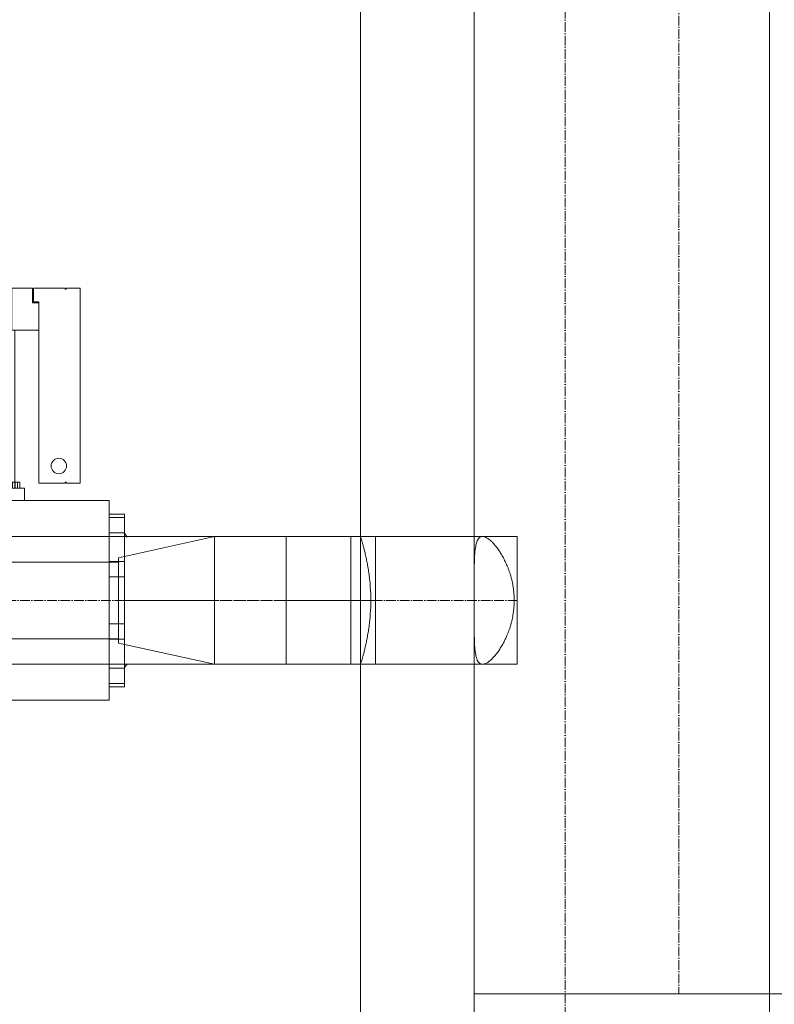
# Model space of a CAD drawing. Header units: metres. Extents: x -54598 to 1827199, y -329446 to -256744.
# Tile 55 of 256: x 17080 to 18652, y -273737 to -271686. Entities that reach past the tile are written whole.
import ezdxf
from ezdxf import colors
from ezdxf.entities.mleader import LeaderData, LeaderLine
from ezdxf.math import Vec2, Vec3

# ---------------------------------------------------------------- set-up
doc = ezdxf.new("R2010")
doc.units = ezdxf.units.M
doc.linetypes.add('ADSK_Осевая', pattern=[14, 10, -2, 0, -2])
for name, color, linetype, lineweight in [('M-EQPM', 7, 'Continuous', 20), ('P-PIPE', 7, 'Continuous', 20), ('P-PIPE-CNTR', 7, 'ADSK_Осевая', 20), ('ТС_труБы', 5, 'Continuous', 60)]:
    doc.layers.add(name, color=color, linetype=linetype, lineweight=lineweight)
doc.styles.add('ISO_1.0', font='isocpeur.ttf')

# ---------------------------------------------------------------- blocks, each defined once
blk = doc.blocks.new('TOP S - TOP-S 80_20 DM PN10_400-706277-В_Этаж 01_Сводный')
at = {"layer": 'M-EQPM'}
for p, q in [((0, 196), (-90, 196)), ((-90, 196), (0, 196)), ((-90, 196), (-90, 180)), ((-90, 180), (-90, 196)), ((-86.5, 196), (-86.5, 180)), ((-86.5, 196), (-86.5, 180)), ((-78.5, 196), (-78.5, 196)), ((-78.5, 196), (-78.5, 196)), ((-78.5, 196), (-78.5, 196)), ((-78.5, 196), (-78.5, 196)), ((-70.5, 180), (-70.5, 196)), ((-70.5, 180), (-70.5, 196)), ((-66, 199), (-70, 196)), ((-40.5, 196), (-40.5, 180)), ((-40.5, 196), (-40.5, 180)), ((-32.5, 196), (-32.5, 196)), ((-32.5, 196), (-32.5, 196)), ((-32.5, 196), (-32.5, 196)), ((-32.5, 196), (-32.5, 196)), ((-24.5, 180), (-24.5, 196)), ((-24.5, 180), (-24.5, 196)), ((0, 199), (0, 199)), ((0, 199), (0, 199)), ((0, 196), (0, 196)), ((0, 196), (0, 196)), ((0, 196), (90, 196)), ((90, 196), (0, 196)), ((24.5, 196), (24.5, 180)), ((24.5, 196), (24.5, 180)), ((32.5, 196), (32.5, 196)), ((32.5, 196), (32.5, 196)), ((32.5, 196), (32.5, 196)), ((32.5, 196), (32.5, 196)), ((40.5, 180), (40.5, 196)), ((40.5, 180), (40.5, 196)), ((70, 196), (66, 199)), ((70.5, 196), (70.5, 180)), ((70.5, 196), (70.5, 180)), ((78.5, 196), (78.5, 196)), ((78.5, 196), (78.5, 196)), ((78.5, 196), (78.5, 196)), ((78.5, 196), (78.5, 196)), ((86.5, 180), (86.5, 196)), ((86.5, 180), (86.5, 196)), ((90, 196), (90, 180)), ((90, 180), (90, 196)), ((-40, 190), (-40, -190)), ((-40, 190), (40, 190)), ((40, 190), (-40, 190)), ((40, -190), (40, 190)), ((104, 180), (-104, 180)), ((-104, 160), (-104, 180)), ((-104, 180), (-104, 160)), ((0, 180), (-90, 180)), ((-90, 180), (0, 180)), ((-78.5, 180), (-78.5, 180)), ((-78.5, 180), (-78.5, 180)), ((-78.5, 180), (-78.5, 180)), ((-78.5, 180), (-78.5, 180)), ((-32.5, 180), (-32.5, 180)), ((-32.5, 180), (-32.5, 180)), ((-32.5, 180), (-32.5, 180)), ((-32.5, 180), (-32.5, 180)), ((0, 180), (90, 180)), ((90, 180), (0, 180)), ((32.5, 180), (32.5, 180)), ((32.5, 180), (32.5, 180)), ((32.5, 180), (32.5, 180)), ((32.5, 180), (32.5, 180)), ((78.5, 180), (78.5, 180)), ((78.5, 180), (78.5, 180)), ((78.5, 180), (78.5, 180)), ((78.5, 180), (78.5, 180)), ((104, 160), (104, 180)), ((104, 180), (104, 160)), ((-104, -160), (-104, 160)), ((104, 160), (104, -160)), ((117, 92), (104, 92)), ((104, 78), (104, 92)), ((104, 92), (104, 78)), ((117, 78), (117, 92)), ((117, 92), (117, 78)), ((123, 87), (117, 87)), ((123, 87), (117, 87)), ((117, 87), (117, 77)), ((117, 77), (117, 87)), ((117, 87), (117, 77)), ((117, 77), (117, 87)), ((117, 82.1), (117, 84.5)), ((117, 84.5), (123, 84.5)), ((123, 84.5), (117, 84.5)), ((117, 79.5), (117, 82.1)), ((123, 82.1), (117, 82.1)), ((123, 87), (123, 77)), ((123, 77), (123, 87)), ((123, 87), (123, 77)), ((123, 77), (123, 87)), ((123, 84.5), (123, 82.1)), ((123, 82.1), (123, 79.5)), ((104, -78), (104, 78)), ((117, 61.3), (117, 82)), ((117, 82), (325, 82)), ((123, 81.9), (117, 81.9)), ((117, 79.5), (117, 79.5)), ((123, 79.5), (117, 79.5)), ((123, 79.5), (117, 79.5)), ((117, 78), (117, -78)), ((117, 77), (123, 77)), ((117, 77), (123, 77)), ((123, 79.5), (123, 79.5)), ((325, 82), (325, 61.3)), ((117, 20.7), (117, 61.3)), ((325, 61.3), (117, 61.3)), ((325, 61.3), (117, 61.3)), ((325, 61.3), (325, 20.7)), ((117, -20.7), (117, 20.7)), ((325, 20.7), (117, 20.7)), ((325, 20.7), (117, 20.7)), ((325, 20.7), (325, -20.7)), ((117, -61.3), (117, -20.7)), ((325, -20.7), (117, -20.7)), ((325, -20.7), (117, -20.7)), ((325, -20.7), (325, -61.3)), ((117, -82), (117, -61.3)), ((325, -61.3), (117, -61.3)), ((325, -61.3), (117, -61.3)), ((325, -61.3), (325, -78.9)), ((104, -78), (104, -92)), ((104, -92), (104, -78)), ((123, -77), (117, -77)), ((123, -77), (117, -77)), ((117, -77), (117, -87)), ((117, -87), (117, -77)), ((117, -77), (117, -87)), ((117, -87), (117, -77)), ((117, -78), (117, -92)), ((117, -92), (117, -78)), ((117, -82.1), (117, -79.5)), ((117, -79.5), (117, -79.5)), ((123, -79.5), (117, -79.5)), ((123, -79.5), (117, -79.5)), ((123, -81.9), (117, -81.9)), ((281.6, -82), (117, -82)), ((123, -77), (123, -87)), ((123, -87), (123, -77)), ((123, -77), (123, -87)), ((123, -87), (123, -77)), ((123, -79.5), (123, -79.5)), ((123, -79.5), (123, -82.1)), ((281.6, -78.9), (281.6, -107)), ((281.6, -78.9), (325, -78.9)), ((281.6, -78.9), (281.6, -82)), ((325, -78.9), (281.6, -78.9)), ((325, -100.2), (325, -78.9)), ((104, -92), (117, -92)), ((117, -84.5), (117, -82.1)), ((123, -82.1), (117, -82.1)), ((117, -84.5), (123, -84.5)), ((123, -84.5), (117, -84.5)), ((117, -87), (123, -87)), ((117, -87), (123, -87)), ((123, -82.1), (123, -84.5)), ((310, -107), (310, -100.2)), ((310, -100.2), (325, -100.2)), ((325, -101.2), (311, -101.2)), ((311, -101.2), (311, -107)), ((325, -134.3), (325, -101.2)), ((281.6, -107), (122, -107)), ((122, -107), (122, -134.3)), ((311, -107), (281.6, -107)), ((281.6, -107), (310, -107)), ((122, -134.3), (123, -134.3)), ((123, -135.3), (122, -135.3)), ((122, -135.3), (122, -150)), ((123, -134.3), (123, -135.3)), ((324, -135.3), (324, -134.3)), ((324, -134.3), (325, -134.3)), ((325, -135.3), (324, -135.3)), ((325, -150), (325, -135.3)), ((122, -150), (325, -150)), ((-104, -180), (-104, -160)), ((-104, -160), (-104, -180)), ((104, -180), (104, -160)), ((104, -160), (104, -180)), ((-104, -180), (104, -180)), ((0, -180), (-90, -180)), ((-90, -180), (0, -180)), ((-90, -196), (-90, -180)), ((-90, -180), (-90, -196)), ((-86.5, -180), (-86.5, -196)), ((-86.5, -180), (-86.5, -196)), ((-78.5, -180), (-78.5, -180)), ((-78.5, -180), (-78.5, -180)), ((-78.5, -180), (-78.5, -180)), ((-78.5, -180), (-78.5, -180)), ((-70.5, -196), (-70.5, -180)), ((-70.5, -196), (-70.5, -180)), ((-40.5, -180), (-40.5, -196)), ((-40.5, -180), (-40.5, -196)), ((-32.5, -180), (-32.5, -180)), ((-32.5, -180), (-32.5, -180)), ((-32.5, -180), (-32.5, -180)), ((-32.5, -180), (-32.5, -180)), ((-24.5, -196), (-24.5, -180)), ((-24.5, -196), (-24.5, -180)), ((0, -180), (90, -180)), ((90, -180), (0, -180)), ((24.5, -180), (24.5, -196)), ((24.5, -180), (24.5, -196)), ((32.5, -180), (32.5, -180)), ((32.5, -180), (32.5, -180)), ((32.5, -180), (32.5, -180)), ((32.5, -180), (32.5, -180)), ((40.5, -196), (40.5, -180)), ((40.5, -196), (40.5, -180)), ((70.5, -180), (70.5, -196)), ((70.5, -180), (70.5, -196)), ((78.5, -180), (78.5, -180)), ((78.5, -180), (78.5, -180)), ((78.5, -180), (78.5, -180)), ((78.5, -180), (78.5, -180)), ((86.5, -196), (86.5, -180)), ((86.5, -196), (86.5, -180)), ((90, -180), (90, -196)), ((90, -196), (90, -180)), ((-40, -190), (40, -190)), ((40, -190), (-40, -190)), ((0, -196), (-90, -196)), ((-90, -196), (0, -196)), ((-78.5, -196), (-78.5, -196)), ((-78.5, -196), (-78.5, -196)), ((-78.5, -196), (-78.5, -196)), ((-78.5, -196), (-78.5, -196)), ((-70, -196), (-66, -199)), ((-32.5, -196), (-32.5, -196)), ((-32.5, -196), (-32.5, -196)), ((-32.5, -196), (-32.5, -196)), ((-32.5, -196), (-32.5, -196)), ((0, -196), (0, -196)), ((0, -196), (0, -196)), ((0, -196), (90, -196)), ((90, -196), (0, -196)), ((0, -199), (0, -199)), ((0, -199), (0, -199)), ((32.5, -196), (32.5, -196)), ((32.5, -196), (32.5, -196)), ((32.5, -196), (32.5, -196)), ((32.5, -196), (32.5, -196)), ((66, -199), (70, -196)), ((78.5, -196), (78.5, -196)), ((78.5, -196), (78.5, -196)), ((78.5, -196), (78.5, -196)), ((78.5, -196), (78.5, -196))]:
    blk.add_line(p, q, dxfattribs=at)
for start, end in [(0, 180), (0, 180), (180, 360), (180, 360)]:
    blk.add_arc((140, -127.7), 8, start, end, dxfattribs=at)
blk = doc.blocks.new('ADSK_СтальСварка_Врезка - Врезка стальная-735544-В_Этаж 01_Сводный')
at = {"layer": 'P-PIPE', "color": 5}
for p, q in [((-15.5, 66.5), (0, 66.5)), ((-15.5, -66.5), (-15.5, 66.5)), ((-15.5, 66.5), (-15.5, -66.5)), ((0, 66.5), (10, 66.5)), ((10, -66.5), (10, 66.5)), ((10, 66.5), (10, -66.5)), ((0, -66.5), (-15.5, -66.5)), ((10, -66.5), (0, -66.5))]:
    blk.add_line(p, q, dxfattribs=at)
blk = doc.blocks.new('ADSK_СтальСварка_Врезка - Врезка стальная-737272-В_Этаж 01_Сводный')
at = {"layer": 'P-PIPE', "color": 1}
for p, q in [((-137.9, 66.5), (0, 66.5)), ((-137.9, -66.5), (-137.9, 66.5)), ((-137.9, 66.5), (-137.9, -66.5)), ((0, 66.5), (103, 66.5)), ((103, -66.5), (103, 66.5)), ((103, 66.5), (103, -66.5)), ((0, -66.5), (-137.9, -66.5)), ((103, -66.5), (0, -66.5))]:
    blk.add_line(p, q, dxfattribs=at)
blk = doc.blocks.new('ADSK_СтальСварка_Заглушка_ГОСТ17379-2001 - Исполнение 2-669850-В_Этаж 01_Сводный')
at = {"layer": 'P-PIPE', "color": 1}
for p, q in [((37.5, 213), (0, 213)), ((0, -213), (0, 213)), ((0, 213), (0, -213)), ((0, -213), (37.5, -213))]:
    blk.add_line(p, q, dxfattribs=at)
at = {"layer": 'P-PIPE', "color": 1, "flags": 128}
for points in [[(37.5, 213), (57, 207.7), (75.5, 191.9), (92.1, 166.5), (105.9, 132.8), (116.3, 92.4), (122.8, 47.4), (125, 0)], [(125, 0), (122.8, 47.4), (116.3, 92.4), (105.9, 132.8), (92.1, 166.5), (75.5, 191.9), (57, 207.7), (37.5, 213)], [(125, 0), (122.8, -47.4), (116.3, -92.4), (105.9, -132.8), (92.1, -166.5), (75.5, -191.9), (57, -207.7), (37.5, -213)], [(37.5, -213), (57, -207.7), (75.5, -191.9), (92.1, -166.5), (105.9, -132.8), (116.3, -92.4), (122.8, -47.4), (125, 0)]]:
    blk.add_lwpolyline(points, dxfattribs=at)
blk = doc.blocks.new('fdsafdsf')
at = {"layer": 'P-PIPE', "color": 5}
for p, q in [((216937.6, 40999), (216937.6, 37141)), ((217363.6, 37141), (217363.6, 40999)), ((216785.6, 37639.4), (216685.6, 37617.4)), ((216927.6, 37639.4), (216785.6, 37639.4)), ((216785.6, 37639.4), (216785.6, 37506.4)), ((216785.6, 37639.4), (216785.6, 37506.4)), ((216927.6, 37639.4), (216927.6, 37506.4)), ((216953.1, 37639.4), (216937.6, 37639.4)), ((216953.1, 37506.4), (216953.1, 37639.4)), ((216685.6, 37617.4), (216685.6, 37528.4)), ((216685.6, 37528.4), (216785.6, 37506.4)), ((216785.6, 37506.4), (216927.6, 37506.4)), ((216937.6, 37506.4), (216953.1, 37506.4))]:
    blk.add_line(p, q, dxfattribs=at)
at = {"layer": 'P-PIPE', "color": 1}
for p, q in [((217056, 40949.6), (217056, 37163.1)), ((216785.6, 37639.4), (214112.6, 37639.4)), ((216860, 37639.4), (216860, 37506.4)), ((217100.9, 37639.4), (217064.7, 37639.4)), ((217100.9, 37506.4), (217100.9, 37639.4)), ((214112.6, 37506.4), (216785.6, 37506.4)), ((217064.7, 37506.4), (217100.9, 37506.4)), ((217482, 37163.1), (217056, 37163.1))]:
    blk.add_line(p, q, dxfattribs=at)
at = {"layer": 'P-PIPE', "color": 5}
for knots in [[0, 0, 0, 0, 0.066667, 0.133333, 0.166667, 0.2, 0.233333, 0.266667, 0.3, 0.333333, 0.366667, 0.4, 0.466667, 0.533333, 0.6, 0.633333, 0.666667, 0.7, 0.733333, 0.766667, 0.8, 0.833333, 0.866667, 0.933333, 1, 1, 1, 1], [-1, -1, -1, -1, -0.933333, -0.866667, -0.833333, -0.8, -0.766667, -0.733333, -0.7, -0.666667, -0.633333, -0.6, -0.533333, -0.466667, -0.4, -0.366667, -0.333333, -0.3, -0.266667, -0.233333, -0.2, -0.166667, -0.133333, -0.066667, 0, 0, 0, 0]]:
    blk.add_open_spline([(216937.6, 37639.4), (216937.6, 37639.4), (216937.9, 37638.4), (216939, 37634.8), (216940.2, 37630.5), (216941.2, 37626.7), (216942.3, 37622.4), (216943.4, 37617.5), (216944.5, 37612.1), (216945.5, 37606.3), (216946.5, 37600.1), (216947.5, 37591.4), (216948.3, 37579.9), (216948.3, 37565.8), (216947.5, 37554.4), (216946.5, 37545.7), (216945.5, 37539.5), (216944.5, 37533.7), (216943.4, 37528.3), (216942.3, 37523.4), (216941.2, 37519), (216940.2, 37515.2), (216939, 37511), (216937.9, 37507.4), (216937.6, 37506.4), (216937.6, 37506.4)], degree=3, knots=knots, dxfattribs=at)
at = {"layer": 'P-PIPE', "color": 1}
for points, knots in [([(217064.7, 37639.4), (217062.3, 37639.4), (217059.5, 37637.1), (217057.4, 37629.7), (217056.5, 37622), (217056.1, 37612.6), (217056, 37605.4), (217056, 37601.6)], [0, 0, 0, 0, 0.333333, 0.5, 0.666667, 0.833333, 1, 1, 1, 1]), ([(217064.7, 37506.4), (217066, 37506.4), (217068.8, 37507.3), (217073, 37510.4), (217076.5, 37514), (217079.2, 37517.2), (217081.4, 37520.3), (217083.2, 37523.1), (217084.5, 37525.2), (217085.8, 37527.5), (217087.1, 37529.9), (217088.3, 37532.4), (217089.5, 37535), (217090.7, 37537.7), (217091.8, 37540.5), (217092.8, 37543.4), (217093.8, 37546.4), (217094.6, 37549.5), (217095.7, 37553.8), (217096.7, 37559.2), (217097.5, 37566), (217097.8, 37572.9), (217097.5, 37579.8), (217096.7, 37586.6), (217095.7, 37592), (217094.6, 37596.3), (217093.8, 37599.4), (217092.8, 37602.4), (217091.8, 37605.3), (217090.7, 37608.1), (217089.5, 37610.8), (217088.3, 37613.4), (217087.1, 37615.9), (217085.8, 37618.3), (217084.5, 37620.6), (217083.2, 37622.7), (217081.4, 37625.4), (217079.1, 37628.6), (217076.5, 37631.8), (217073, 37635.4), (217068.8, 37638.5), (217066, 37639.4), (217064.7, 37639.4)], [0, 0, 0, 0, 0.0625, 0.125, 0.15625, 0.1875, 0.21875, 0.234375, 0.25, 0.265625, 0.28125, 0.296875, 0.3125, 0.328125, 0.34375, 0.359375, 0.375, 0.390625, 0.40625, 0.4375, 0.46875, 0.5, 0.53125, 0.5625, 0.59375, 0.609375, 0.625, 0.640625, 0.65625, 0.671875, 0.6875, 0.703125, 0.71875, 0.734375, 0.75, 0.765625, 0.78125, 0.8125, 0.84375, 0.875, 0.9375, 1, 1, 1, 1]), ([(217064.7, 37506.4), (217062.3, 37506.4), (217059.5, 37508.6), (217057.4, 37516.1), (217056.5, 37523.8), (217056.1, 37533.2), (217056, 37540.4), (217056, 37544.2)], [-1, -1, -1, -1, -0.666667, -0.5, -0.333333, -0.166667, 0, 0, 0, 0])]:
    blk.add_open_spline(points, degree=3, knots=knots, dxfattribs=at)
blk.add_open_spline([(217056, 37601.6), (217056, 37598), (217056.1, 37590.6), (217056.1, 37578.8), (217056.1, 37566.9), (217056.1, 37555.2), (217056, 37547.8), (217056, 37544.2)], degree=3, dxfattribs=at)
at = {"layer": 'P-PIPE-CNTR', "color": 5}
for p, q in [((217150.6, 40999), (217150.6, 37141)), ((217150.6, 40999), (217150.6, 37141)), ((216785.6, 37572.9), (216685.6, 37572.9)), ((216927.6, 37572.9), (216785.6, 37572.9)), ((216927.6, 37572.9), (216785.6, 37572.9)), ((216953.1, 37572.9), (216927.6, 37572.9))]:
    blk.add_line(p, q, dxfattribs=at)
at = {"layer": 'P-PIPE-CNTR', "color": 1}
for p, q in [((217269, 40949.6), (217269, 37163.1)), ((217269, 40949.6), (217269, 37163.1)), ((216860, 37572.9), (214112.6, 37572.9)), ((216860, 37572.9), (214112.6, 37572.9)), ((217100.9, 37572.9), (216860, 37572.9))]:
    blk.add_line(p, q, dxfattribs=at)
at = {"layer": 'M-EQPM', "rotation": 90}
blk.add_blockref('TOP S - TOP-S 80_20 DM PN10_400-706277-В_Этаж 01_Сводный', (216495.6, 37572.9), dxfattribs=at)
at = {"layer": 'P-PIPE', "color": 1, "extrusion": (0, 0, -1)}
blk.add_blockref('ADSK_СтальСварка_Врезка - Врезка стальная-737272-В_Этаж 01_Сводный', (-216963, 37572.9), dxfattribs=at)
at = {"layer": 'P-PIPE', "color": 5, "extrusion": (0, 0, -1)}
blk.add_blockref('ADSK_СтальСварка_Врезка - Врезка стальная-735544-В_Этаж 01_Сводный', (-216937.6, 37572.9), dxfattribs=at)
at = {"layer": 'P-PIPE', "color": 1, "rotation": 270}
blk.add_blockref('ADSK_СтальСварка_Заглушка_ГОСТ17379-2001 - Исполнение 2-669850-В_Этаж 01_Сводный', (217269, 37163.1), dxfattribs=at)
blk = doc.blocks.new('_None')

msp = doc.modelspace()

# ---------------------------------------------------------------- block references
at = {"color": 5, "lineweight": 30, "xscale": 2, "yscale": 2, "zscale": 2}
msp.add_blockref('fdsafdsf', (-416084.8, -348041.5), dxfattribs=at)

# ---------------------------------------------------------------- next in the draw order: leaders
at = {"layer": 'ТС_труБы', "color": 5, "linetype": 'Continuous', "lineweight": 5}
ml = msp.add_multileader_mtext('Standard', dxfattribs=at)
ml.set_content('{\\fArial|b0|i0|c204|p34;\\C0;НАСОС ЦИРКУЛЯЦИИ /НАСОС СЕТЕВОЙ/ ГВС N=\\fArial|b0|i0|c0|p34;1.5\\fArial|b0|i0|c204|p34; КВТ}', color=250, style='ISO_1.0')
ml.set_leader_properties(color=250)
ml.set_arrow_properties(name='NONE')
ml.build(insert=Vec2(0, 0))
ml.multileader.update_dxf_attribs({"text_left_attachment_type": 6, "text_right_attachment_type": 6, "dogleg_length": 86.4, "arrow_head_size": 200})
ctx = ml.context
ctx.base_point, ctx.char_height, ctx.arrow_head_size, ctx.landing_gap_size, ctx.plane_origin = Vec3(16704.4, -263297.4), 500, 200, 200, Vec3(22863, -262204.9)
ctx.left_attachment, ctx.right_attachment, ctx.text_align_type = 6, 6, 1
notes = []
notes.append((ctx, [(1, (1, 1, 0), (16618, -263297.4), (1, 0), 86.4, [(2, [(15983.6, -272447.4), (16057.3, -266318.7)], 0, [])])]))
ctx.mtext.insert, ctx.mtext.width, ctx.mtext.alignment, ctx.mtext.flow_direction = Vec3(22085.7, -262697.4), 10718.881, 2, 5
ctx.mtext.has_bg_fill, ctx.mtext.bg_color, ctx.mtext.bg_scale_factor, ctx.mtext.bg_transparency, ctx.mtext.use_window_bg_color = 1, -1073741824, 1, 0, 1
for ctx, leaders in notes:
    for number, flags, end, landing, length, lines in leaders:
        leader = LeaderData()
        leader.index, (leader.has_last_leader_line, leader.has_dogleg_vector, leader.attachment_direction) = number, flags
        leader.last_leader_point, leader.dogleg_vector, leader.dogleg_length = Vec3(end), Vec3(landing), length
        for number, points, colour, breaks in lines:
            line = LeaderLine()
            line.index, line.vertices, line.color, line.breaks = number, Vec3.list(points), colors.encode_raw_color(colour), breaks
            leader.lines.append(line)
        ctx.leaders.append(leader)

doc.saveas('drawing.dxf')
